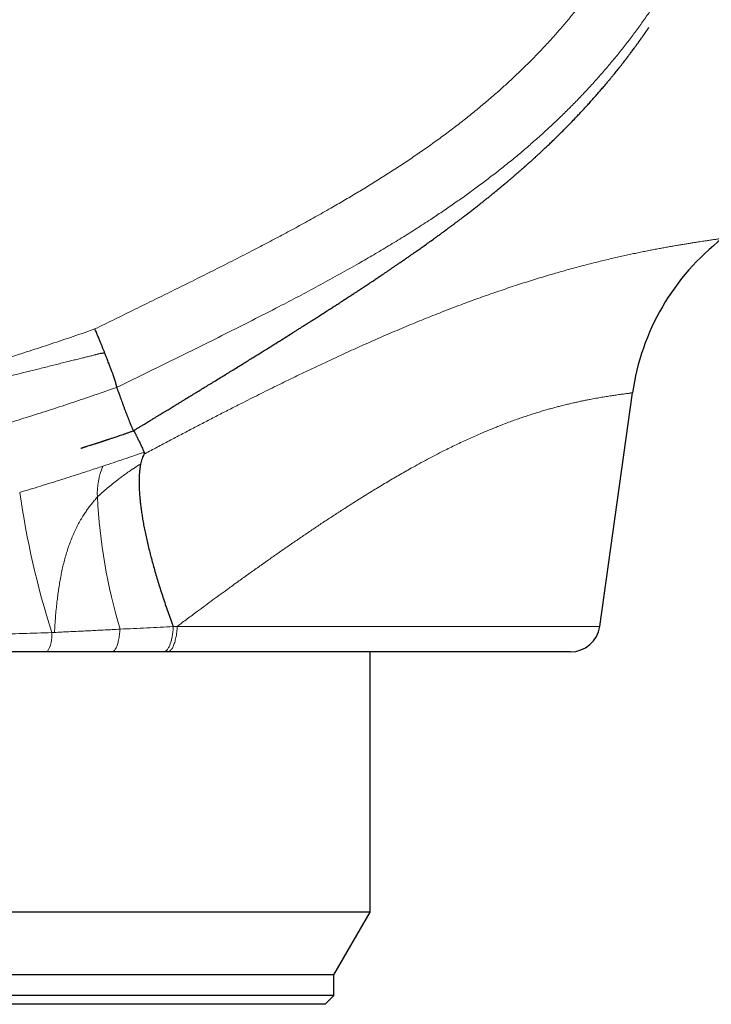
# Model space of a CAD drawing. Header units: millimetres. Extents: x 8 to 656, y 12 to 357.
# Tile 51 of 54: x 595 to 619, y 273 to 306. Entities that reach past the tile are written whole.
import ezdxf

# ---------------------------------------------------------------- set-up
doc = ezdxf.new("R2010")
doc.units = ezdxf.units.MM

msp = doc.modelspace()

# ---------------------------------------------------------------- linework, layer by layer
at = {"color": 7, "linetype": 'Continuous', "lineweight": 30}
for p, q in [((614.916, 285.785), (616.029, 293.688)), ((600.296, 284.927), (600.164, 284.927)), ((613.926, 284.924), (600.296, 284.927)), ((607.147, 276.117), (607.149, 284.926)), ((607.147, 276.117), (580.707, 276.122)), ((605.926, 274.004), (607.147, 276.117)), ((605.926, 274.004), (581.926, 274.009)), ((605.926, 273.304), (605.926, 274.004)), ((605.926, 273.304), (581.926, 273.309)), ((605.626, 273.004), (605.926, 273.304)), ((605.626, 273.004), (582.226, 273.009))]:
    msp.add_line(p, q, dxfattribs=at)
at = {"color": 252, "linetype": 'Continuous', "lineweight": 0}
msp.add_line((600.622, 285.788), (614.916, 285.785), dxfattribs=at)
at = {"color": 252, "linetype": 'Continuous', "lineweight": 0, "flags": 128}
for points in [[(600.622, 285.788), (600.619, 285.737), (600.615, 285.688), (600.611, 285.638), (600.606, 285.59), (600.6, 285.542), (600.593, 285.495), (600.585, 285.45), (600.577, 285.406), (600.568, 285.363), (600.558, 285.321), (600.547, 285.281), (600.536, 285.243), (600.524, 285.207), (600.512, 285.172), (600.499, 285.14), (600.485, 285.109), (600.471, 285.081), (600.457, 285.055), (600.442, 285.031), (600.427, 285.01), (600.411, 284.99), (600.395, 284.974), (600.379, 284.96), (600.363, 284.948), (600.346, 284.939), (600.329, 284.932), (600.313, 284.928), (600.296, 284.927)], [(598.687, 285.693), (598.683, 285.643), (598.679, 285.594), (598.674, 285.546), (598.668, 285.5), (598.661, 285.454), (598.654, 285.409), (598.646, 285.366), (598.638, 285.324), (598.629, 285.284), (598.619, 285.246), (598.609, 285.209), (598.598, 285.174), (598.587, 285.142), (598.576, 285.111), (598.563, 285.083), (598.551, 285.056), (598.538, 285.032), (598.525, 285.011), (598.512, 284.991), (598.498, 284.975), (598.484, 284.96), (598.47, 284.949), (598.456, 284.939), (598.441, 284.933), (598.427, 284.929), (598.412, 284.928)]]:
    msp.add_lwpolyline(points, dxfattribs=at)
at = {"color": 7, "linetype": 'Continuous', "lineweight": 30}
for centre, radius, start, end in [((623.95, 292.573), 8, 127.625, 171.9879), ((613.926, 285.924), 1, 269.9879, 351.9879)]:
    msp.add_arc(centre, radius, start, end, dxfattribs=at)
at = {"color": 252, "linetype": 'Continuous', "lineweight": 0}
for centre, radius, start, end in [((600.188, 290.3), 2.269, 156.498, 183.471), ((625.852, 294.807), 30.888, 188.358, 197.3843), ((616.748, 291.081), 18.848, 182.7915, 196.6112), ((595.42, 285.464), 0.961, 326.0831, 6.7662)]:
    msp.add_arc(centre, radius, start, end, dxfattribs=at)
for points, knots in [([(597.839, 295.847), (598.29, 296.068), (599.191, 296.511), (600.318, 297.064), (601.218, 297.51), (601.892, 297.846), (602.564, 298.186), (603.189, 298.507), (603.768, 298.809), (604.3, 299.091), (604.83, 299.378), (605.357, 299.67), (605.853, 299.951), (606.318, 300.221), (606.752, 300.478), (607.183, 300.741), (607.611, 301.008), (608.036, 301.281), (608.452, 301.556), (608.858, 301.834), (609.256, 302.114), (609.649, 302.4), (610.038, 302.692), (610.423, 302.992), (610.803, 303.299), (611.177, 303.612), (611.52, 303.912), (611.834, 304.195), (612.118, 304.462), (612.399, 304.733), (612.674, 305.009), (612.95, 305.294), (613.226, 305.59), (613.5, 305.897), (613.769, 306.209), (614.031, 306.526), (614.283, 306.842), (614.523, 307.157), (614.753, 307.47), (614.977, 307.788), (615.195, 308.109), (615.407, 308.436), (615.614, 308.767), (615.815, 309.103), (616.01, 309.443), (616.199, 309.786), (616.381, 310.133), (616.557, 310.481), (616.726, 310.833), (616.89, 311.187), (617.048, 311.544), (617.204, 311.913), (617.358, 312.295), (617.51, 312.69), (617.656, 313.086), (617.796, 313.485), (617.932, 313.889), (618.063, 314.298), (618.19, 314.711), (618.312, 315.126), (618.436, 315.57), (618.563, 316.044), (618.69, 316.546), (618.811, 317.051), (618.926, 317.557), (619.043, 318.107), (619.162, 318.702), (619.281, 319.342), (619.39, 319.983), (619.494, 320.64), (619.59, 321.312), (619.678, 321.999), (619.757, 322.687), (619.826, 323.376), (619.883, 324.041), (619.929, 324.681), (619.966, 325.297), (619.995, 325.913), (620.015, 326.529), (620.027, 327.146), (620.029, 327.74), (620.023, 328.31), (620.009, 328.857), (619.987, 329.404), (619.957, 329.95), (619.919, 330.466), (619.876, 330.95), (619.829, 331.404), (619.776, 331.857), (619.715, 332.31), (619.647, 332.761), (619.572, 333.211), (619.49, 333.66), (619.4, 334.107), (619.304, 334.553), (619.2, 334.998), (619.089, 335.441), (618.968, 335.893), (618.836, 336.356), (618.694, 336.828), (618.544, 337.298), (618.386, 337.765), (618.223, 338.23), (618.053, 338.691), (617.878, 339.149), (617.698, 339.603), (617.513, 340.055), (617.323, 340.505), (617.193, 340.804), (617.128, 340.953)], [0, 0, 0, 0, 0.027077, 0.054153, 0.067692, 0.081231, 0.09477, 0.108309, 0.119142, 0.129976, 0.14081, 0.151643, 0.162476, 0.171552, 0.180628, 0.189705, 0.198782, 0.207858, 0.216933, 0.225675, 0.234419, 0.243163, 0.251905, 0.260686, 0.269468, 0.27825, 0.287031, 0.294043, 0.301056, 0.30807, 0.315083, 0.322094, 0.329496, 0.3369, 0.344304, 0.351707, 0.359109, 0.366092, 0.373076, 0.380062, 0.387046, 0.394029, 0.401073, 0.408119, 0.415166, 0.422212, 0.429256, 0.436268, 0.443282, 0.450296, 0.457309, 0.464321, 0.471921, 0.479521, 0.487122, 0.494722, 0.502322, 0.510096, 0.51787, 0.525645, 0.533419, 0.542741, 0.552063, 0.561387, 0.57071, 0.580032, 0.591727, 0.603423, 0.615119, 0.626814, 0.639257, 0.651701, 0.664146, 0.676591, 0.689034, 0.700114, 0.711196, 0.722279, 0.733361, 0.744443, 0.755522, 0.765351, 0.775182, 0.785013, 0.794843, 0.804671, 0.812865, 0.821061, 0.829257, 0.837453, 0.845648, 0.853842, 0.862036, 0.870233, 0.878431, 0.886629, 0.894826, 0.90302, 0.911872, 0.920726, 0.929581, 0.938436, 0.947291, 0.956143, 0.964914, 0.973685, 0.982457, 0.991229, 1, 1, 1, 1]), ([(618.391, 309.657), (618.335, 309.541), (618.216, 309.297), (618.026, 308.929), (617.825, 308.553), (617.616, 308.179), (617.399, 307.809), (617.175, 307.442), (616.945, 307.078), (616.707, 306.72), (616.461, 306.364), (616.207, 306.01), (615.945, 305.659), (615.676, 305.314), (615.4, 304.973), (615.117, 304.637), (614.827, 304.306), (614.529, 303.979), (614.226, 303.657), (613.917, 303.341), (613.595, 303.024), (613.26, 302.706), (612.912, 302.388), (612.559, 302.076), (612.2, 301.77), (611.836, 301.47), (611.469, 301.178), (611.099, 300.893), (610.726, 300.615), (610.35, 300.342), (609.97, 300.074), (609.586, 299.811), (609.166, 299.53), (608.708, 299.234), (608.212, 298.923), (607.712, 298.619), (607.209, 298.321), (606.655, 298.001), (606.05, 297.661), (605.394, 297.301), (604.734, 296.949), (603.989, 296.56), (603.16, 296.136), (602.246, 295.676), (601.329, 295.221), (600.411, 294.769), (599.491, 294.319), (598.878, 294.019), (598.572, 293.869)], [0, 0, 0, 0, 0.014984, 0.031461, 0.047937, 0.064408, 0.081016, 0.097628, 0.114241, 0.130853, 0.14746, 0.164372, 0.181288, 0.198206, 0.215122, 0.232034, 0.249099, 0.266168, 0.283239, 0.300309, 0.317374, 0.335574, 0.35378, 0.371988, 0.390197, 0.408404, 0.426605, 0.444563, 0.462524, 0.480487, 0.49845, 0.516413, 0.534372, 0.556968, 0.579567, 0.602167, 0.624767, 0.647365, 0.676253, 0.705143, 0.734034, 0.762924, 0.802435, 0.841947, 0.88146, 0.920974, 0.960487, 1, 1, 1, 1]), ([(602.788, 293.327), (602.788, 293.327), (602.888, 293.377), (603.088, 293.478), (603.386, 293.627), (603.683, 293.775), (604.012, 293.937), (604.373, 294.114), (604.765, 294.303), (605.154, 294.49), (605.541, 294.673), (605.925, 294.852), (606.275, 295.013), (606.592, 295.157), (606.876, 295.285), (607.159, 295.411), (607.45, 295.539), (607.75, 295.669), (608.058, 295.8), (608.365, 295.929), (608.669, 296.055), (608.97, 296.178), (609.27, 296.298), (609.566, 296.415), (609.86, 296.529), (610.152, 296.64), (610.44, 296.748), (610.727, 296.853), (611.012, 296.955), (611.295, 297.054), (611.577, 297.151), (611.856, 297.245), (612.131, 297.336), (612.403, 297.423), (612.675, 297.509), (612.946, 297.592), (613.216, 297.672), (613.482, 297.75), (613.744, 297.824), (614.002, 297.895), (614.248, 297.961), (614.484, 298.023), (614.71, 298.08), (614.931, 298.135), (615.148, 298.188), (615.361, 298.238), (615.568, 298.285), (615.771, 298.331), (615.968, 298.374), (616.161, 298.414), (616.348, 298.453), (616.53, 298.489), (616.708, 298.524), (616.881, 298.557), (617.049, 298.588), (617.212, 298.618), (617.368, 298.646), (617.518, 298.672), (617.664, 298.696), (617.805, 298.72), (617.941, 298.742), (618.069, 298.762), (618.19, 298.781), (618.304, 298.798), (618.403, 298.813), (618.488, 298.826), (618.562, 298.837), (618.63, 298.847), (618.701, 298.857), (618.773, 298.868), (618.841, 298.877), (618.901, 298.886), (618.952, 298.893), (618.994, 298.899), (619.023, 298.903), (619.044, 298.906), (619.057, 298.908), (619.065, 298.909), (619.067, 298.909), (619.067, 298.909), (619.067, 298.909)], [0, 0, 0, 0, 0.000002, 0.011591, 0.02318, 0.034774, 0.046368, 0.061905, 0.077443, 0.092979, 0.108555, 0.124132, 0.139708, 0.151452, 0.163195, 0.174946, 0.186697, 0.19978, 0.212864, 0.225947, 0.239052, 0.252158, 0.265263, 0.278357, 0.291451, 0.304545, 0.317661, 0.330778, 0.343894, 0.357226, 0.370558, 0.38389, 0.397246, 0.410603, 0.42396, 0.437785, 0.451612, 0.465437, 0.479292, 0.493148, 0.507004, 0.519843, 0.532683, 0.545523, 0.558388, 0.571254, 0.58412, 0.596972, 0.609824, 0.622676, 0.635556, 0.648438, 0.661318, 0.674471, 0.687624, 0.700777, 0.713963, 0.727149, 0.740335, 0.754115, 0.767896, 0.781676, 0.795496, 0.809318, 0.823138, 0.834074, 0.845009, 0.855954, 0.866899, 0.88161, 0.896323, 0.911034, 0.925797, 0.940561, 0.955324, 0.966488, 0.977651, 0.988825, 0.999998, 1, 1, 1, 1]), ([(561.366, 289.986), (561.74, 289.991), (562.488, 290.002), (563.609, 290.029), (564.73, 290.063), (565.851, 290.106), (566.971, 290.158), (568.091, 290.218), (569.21, 290.288), (570.254, 290.361), (571.223, 290.437), (572.117, 290.512), (573.011, 290.594), (573.904, 290.682), (574.799, 290.777), (575.697, 290.879), (576.597, 290.987), (577.496, 291.102), (578.394, 291.224), (579.301, 291.355), (580.217, 291.493), (581.141, 291.641), (582.063, 291.797), (582.985, 291.96), (583.905, 292.132), (584.825, 292.311), (585.742, 292.499), (586.667, 292.696), (587.599, 292.904), (588.538, 293.123), (589.474, 293.351), (590.346, 293.572), (591.154, 293.785), (591.898, 293.987), (592.641, 294.195), (593.381, 294.41), (594.124, 294.631), (594.868, 294.86), (595.614, 295.097), (596.358, 295.34), (597.1, 295.589), (597.593, 295.761), (597.839, 295.847)], [0, 0, 0, 0, 0.0302164, 0.0604337, 0.0906509, 0.1208672, 0.1510842, 0.1813022, 0.2115202, 0.2417371, 0.2659112, 0.2900862, 0.3142614, 0.3384363, 0.3626103, 0.3870417, 0.411474, 0.4359067, 0.460339, 0.4847702, 0.5099852, 0.535201, 0.5604168, 0.5856317, 0.610876, 0.6361213, 0.6613665, 0.6866108, 0.7125945, 0.7385793, 0.7645642, 0.7905478, 0.8113352, 0.8321236, 0.8529124, 0.8737007, 0.8944881, 0.9155897, 0.9366925, 0.9577957, 0.9788985, 1, 1, 1, 1]), ([(598.167, 295.045), (598.158, 295.042), (598.142, 295.037), (598.118, 295.03), (598.097, 295.024), (598.081, 295.02), (598.069, 295.018), (598.062, 295.017), (598.059, 295.017), (598.058, 295.017), (598.057, 295.018), (598.057, 295.018), (598.057, 295.018), (598.057, 295.019), (598.057, 295.02), (598.058, 295.022), (598.058, 295.023), (598.058, 295.024), (598.058, 295.024), (598.057, 295.024), (598.057, 295.025), (598.055, 295.025), (598.05, 295.025), (598.04, 295.024), (598.023, 295.02), (597.997, 295.014), (597.966, 295.006), (597.931, 294.997), (597.893, 294.986), (597.845, 294.973), (597.791, 294.958), (597.733, 294.943), (597.676, 294.928), (597.618, 294.914), (597.555, 294.899), (597.491, 294.883), (597.394, 294.859), (597.263, 294.827), (597.098, 294.786), (596.922, 294.742), (596.736, 294.696), (596.54, 294.647), (596.337, 294.596), (596.126, 294.544), (595.92, 294.492), (595.72, 294.442), (595.525, 294.394), (595.325, 294.344), (595.117, 294.292), (594.904, 294.239), (594.684, 294.185), (594.458, 294.129), (594.223, 294.071), (593.997, 294.016), (593.779, 293.963), (593.572, 293.912), (593.358, 293.86), (593.138, 293.807), (592.927, 293.756), (592.727, 293.709), (592.538, 293.664), (592.345, 293.618), (592.146, 293.571), (591.94, 293.522), (591.727, 293.473), (591.508, 293.422), (591.283, 293.37), (591.052, 293.317), (590.813, 293.263), (590.568, 293.207), (590.314, 293.15), (590.063, 293.094), (589.813, 293.039), (589.565, 292.985), (589.309, 292.93), (589.046, 292.873), (588.775, 292.816), (588.496, 292.757), (588.23, 292.701), (587.979, 292.649), (587.742, 292.601), (587.499, 292.552), (587.25, 292.502), (586.997, 292.451), (586.738, 292.4), (586.475, 292.349), (586.205, 292.297), (585.928, 292.245), (585.644, 292.191), (585.352, 292.137), (585.053, 292.082), (584.769, 292.031), (584.499, 291.983), (584.246, 291.938), (583.987, 291.893), (583.707, 291.845), (583.405, 291.793), (583.079, 291.739), (582.744, 291.684), (582.401, 291.628), (582.048, 291.572), (581.686, 291.516), (581.342, 291.463), (581.017, 291.415), (580.711, 291.369), (580.399, 291.324), (580.081, 291.279), (579.755, 291.233), (579.422, 291.187), (579.108, 291.145), (578.812, 291.106), (578.536, 291.07), (578.255, 291.034), (577.968, 290.998), (577.72, 290.967), (577.513, 290.942), (577.349, 290.923), (577.183, 290.903), (577.012, 290.883), (576.835, 290.862), (576.657, 290.842), (576.435, 290.816), (576.165, 290.786), (575.844, 290.751), (575.515, 290.716), (575.181, 290.681), (574.842, 290.647), (574.496, 290.613), (574.131, 290.578), (573.745, 290.542), (573.339, 290.505), (572.925, 290.469), (572.504, 290.433), (572.074, 290.398), (571.636, 290.364), (571.19, 290.331), (570.728, 290.298), (570.251, 290.265), (569.756, 290.233), (569.253, 290.202), (568.74, 290.173), (568.217, 290.144), (567.711, 290.119), (567.222, 290.096), (566.75, 290.075), (566.272, 290.056), (565.786, 290.038), (565.294, 290.021), (564.793, 290.006), (564.301, 289.992), (563.815, 289.981), (563.338, 289.97), (562.854, 289.962), (562.364, 289.954), (561.868, 289.949), (561.534, 289.946), (561.367, 289.945)], [0, 0, 0, 0, 0.000749, 0.001366, 0.00201, 0.002469, 0.002775, 0.002957, 0.003012, 0.00305, 0.003064, 0.003077, 0.003088, 0.0031, 0.003125, 0.003209, 0.003234, 0.003246, 0.003258, 0.00327, 0.003283, 0.003318, 0.00344, 0.003636, 0.004161, 0.004879, 0.005753, 0.006747, 0.007823, 0.008945, 0.010711, 0.012353, 0.013784, 0.015492, 0.01717, 0.018975, 0.020811, 0.025244, 0.029834, 0.034592, 0.039838, 0.045263, 0.050892, 0.056728, 0.062787, 0.067998, 0.073377, 0.078933, 0.084675, 0.090616, 0.096656, 0.102906, 0.109385, 0.116123, 0.121683, 0.127406, 0.133308, 0.139396, 0.145678, 0.150759, 0.155971, 0.161309, 0.16679, 0.172445, 0.178343, 0.184367, 0.19055, 0.196924, 0.203488, 0.210244, 0.217202, 0.224374, 0.231003, 0.237814, 0.244813, 0.252028, 0.259478, 0.267126, 0.274995, 0.281332, 0.28782, 0.294465, 0.301273, 0.308249, 0.31527, 0.322464, 0.32984, 0.337399, 0.345154, 0.353116, 0.361279, 0.369626, 0.376365, 0.383308, 0.390346, 0.397509, 0.406158, 0.415029, 0.424123, 0.433453, 0.443026, 0.452849, 0.462932, 0.471042, 0.479322, 0.487776, 0.496408, 0.505224, 0.514227, 0.523426, 0.530777, 0.538242, 0.545827, 0.553578, 0.561483, 0.565929, 0.570348, 0.57479, 0.579377, 0.584234, 0.589105, 0.593809, 0.602213, 0.610928, 0.619816, 0.628811, 0.637963, 0.647278, 0.656749, 0.667483, 0.67842, 0.689563, 0.700913, 0.712475, 0.724251, 0.736245, 0.748458, 0.761492, 0.774772, 0.788302, 0.802085, 0.816121, 0.830415, 0.842871, 0.855518, 0.868357, 0.881388, 0.894612, 0.908028, 0.921638, 0.934283, 0.947092, 0.960062, 0.97319, 0.986516, 1, 1, 1, 1]), ([(598.571, 293.869), (598.571, 293.869), (598.326, 293.783), (597.835, 293.612), (597.096, 293.362), (596.355, 293.118), (595.612, 292.881), (594.867, 292.65), (594.119, 292.425), (593.369, 292.206), (592.617, 291.994), (591.863, 291.787), (591.043, 291.569), (590.157, 291.342), (589.203, 291.108), (588.248, 290.883), (587.289, 290.667), (586.329, 290.46), (585.366, 290.262), (584.401, 290.073), (583.455, 289.896), (582.529, 289.731), (581.622, 289.577), (580.715, 289.431), (579.806, 289.291), (578.896, 289.159), (577.984, 289.034), (577.071, 288.915), (576.156, 288.804), (575.241, 288.699), (574.325, 288.601), (573.408, 288.509), (572.427, 288.418), (571.382, 288.329), (570.273, 288.244), (569.163, 288.169), (568.053, 288.102), (566.942, 288.043), (565.829, 287.994), (564.716, 287.952), (563.603, 287.919), (562.489, 287.894), (561.746, 287.884), (561.375, 287.879)], [0, 0, 0, 0, 0.000002, 0.02062, 0.041239, 0.061859, 0.082478, 0.103096, 0.123751, 0.144408, 0.165064, 0.18572, 0.206376, 0.232322, 0.25827, 0.284218, 0.310165, 0.336149, 0.362135, 0.38812, 0.414105, 0.438398, 0.462692, 0.486987, 0.511282, 0.535577, 0.55987, 0.584215, 0.608562, 0.63291, 0.657257, 0.681604, 0.70595, 0.735331, 0.764714, 0.794097, 0.823479, 0.852861, 0.882288, 0.911716, 0.941145, 0.970573, 1, 1, 1, 1]), ([(616.029, 293.688), (616.028, 293.688), (616.027, 293.688), (616.02, 293.687), (616.009, 293.686), (615.993, 293.683), (615.973, 293.681), (615.945, 293.677), (615.91, 293.672), (615.864, 293.666), (615.811, 293.659), (615.75, 293.651), (615.682, 293.641), (615.605, 293.631), (615.522, 293.619), (615.436, 293.606), (615.351, 293.594), (615.268, 293.581), (615.18, 293.567), (615.087, 293.552), (614.99, 293.536), (614.89, 293.519), (614.79, 293.501), (614.688, 293.482), (614.583, 293.462), (614.467, 293.44), (614.339, 293.414), (614.199, 293.384), (614.053, 293.352), (613.901, 293.317), (613.745, 293.279), (613.59, 293.24), (613.438, 293.201), (613.29, 293.161), (613.138, 293.118), (612.983, 293.073), (612.823, 293.025), (612.657, 292.973), (612.484, 292.917), (612.303, 292.857), (612.119, 292.793), (611.931, 292.725), (611.739, 292.653), (611.555, 292.582), (611.379, 292.513), (611.211, 292.444), (611.041, 292.374), (610.861, 292.296), (610.67, 292.213), (610.468, 292.121), (610.263, 292.027), (610.056, 291.928), (609.846, 291.826), (609.615, 291.711), (609.363, 291.582), (609.089, 291.438), (608.811, 291.288), (608.555, 291.147), (608.322, 291.016), (608.112, 290.896), (607.901, 290.773), (607.689, 290.648), (607.475, 290.52), (607.252, 290.385), (607.02, 290.242), (606.777, 290.09), (606.533, 289.936), (606.265, 289.765), (605.973, 289.576), (605.656, 289.367), (605.337, 289.155), (605.017, 288.939), (604.695, 288.72), (604.37, 288.496), (604.042, 288.268), (603.711, 288.036), (603.378, 287.801), (603.045, 287.563), (602.71, 287.323), (602.398, 287.097), (602.108, 286.886), (601.841, 286.691), (601.573, 286.494), (601.281, 286.278), (600.964, 286.043), (600.736, 285.873), (600.622, 285.788)], [0, 0, 0, 0, 0.010812, 0.021625, 0.032437, 0.043269, 0.054102, 0.064934, 0.078737, 0.092539, 0.106361, 0.120182, 0.134198, 0.148214, 0.162249, 0.176285, 0.187505, 0.198726, 0.209946, 0.22119, 0.232435, 0.24368, 0.253936, 0.264192, 0.274457, 0.284722, 0.296925, 0.309128, 0.321331, 0.33357, 0.345811, 0.35805, 0.368614, 0.379179, 0.389743, 0.400335, 0.410928, 0.42152, 0.432696, 0.443874, 0.45505, 0.466264, 0.477479, 0.488693, 0.498015, 0.507338, 0.516671, 0.526004, 0.536678, 0.547352, 0.558026, 0.568734, 0.579443, 0.590151, 0.603672, 0.617194, 0.630744, 0.644294, 0.654273, 0.664254, 0.674234, 0.684236, 0.694238, 0.704241, 0.715422, 0.726603, 0.737795, 0.748988, 0.763348, 0.777708, 0.792068, 0.806473, 0.820878, 0.835283, 0.849955, 0.864629, 0.879301, 0.89401, 0.90872, 0.923429, 0.935123, 0.946816, 0.958517, 0.970217, 0.985107, 1, 1, 1, 1]), ([(599.528, 291.626), (599.529, 291.626), (599.666, 291.7), (599.942, 291.847), (600.353, 292.065), (600.762, 292.281), (601.171, 292.495), (601.578, 292.707), (601.983, 292.916), (602.387, 293.123), (602.655, 293.259), (602.788, 293.327), (602.788, 293.327)], [0, 0, 0, 0, 0.000015, 0.124757, 0.249513, 0.374267, 0.499004, 0.624239, 0.749489, 0.874744, 0.999985, 1, 1, 1, 1]), ([(598.107, 291.205), (598.225, 291.244), (598.46, 291.322), (598.81, 291.44), (599.159, 291.559), (599.389, 291.639), (599.504, 291.679), (599.504, 291.679)], [0, 0, 0, 0, 0.249741, 0.499581, 0.749721, 0.999961, 1, 1, 1, 1]), ([(599.494, 291.608), (599.5, 291.611), (599.508, 291.615), (599.52, 291.622), (599.526, 291.625), (599.528, 291.626), (599.528, 291.626)], [0, 0, 0, 0, 0.499268, 0.748901, 0.998535, 1, 1, 1, 1]), ([(595.292, 290.317), (595.41, 290.352), (595.647, 290.424), (596.001, 290.533), (596.354, 290.642), (596.707, 290.753), (597.059, 290.865), (597.371, 290.965), (597.643, 291.053), (597.876, 291.129), (598.03, 291.18), (598.107, 291.205)], [0, 0, 0, 0, 0.124219, 0.248437, 0.37295, 0.497462, 0.622924, 0.748385, 0.832255, 0.916131, 1, 1, 1, 1]), ([(599.383, 291.268), (599.37, 291.262), (599.351, 291.254), (599.326, 291.243), (599.311, 291.237), (599.298, 291.231), (599.285, 291.225), (599.275, 291.219), (599.267, 291.214), (599.262, 291.21), (599.26, 291.207), (599.259, 291.205), (599.259, 291.203), (599.26, 291.201), (599.259, 291.2), (599.257, 291.198), (599.252, 291.193), (599.241, 291.186), (599.226, 291.177), (599.209, 291.168), (599.192, 291.158), (599.174, 291.146), (599.152, 291.131), (599.104, 291.1), (599.012, 291.037), (598.884, 290.948), (598.742, 290.846), (598.591, 290.733), (598.427, 290.604), (598.251, 290.459), (598.083, 290.312), (597.976, 290.213), (597.923, 290.163)], [0, 0, 0, 0, 0.021199, 0.031148, 0.03886, 0.045253, 0.052984, 0.058828, 0.063204, 0.066588, 0.069474, 0.072239, 0.075043, 0.07786, 0.079246, 0.080698, 0.083979, 0.091565, 0.100676, 0.110247, 0.120576, 0.129573, 0.145697, 0.162108, 0.219823, 0.321769, 0.411607, 0.500409, 0.627875, 0.753511, 0.877498, 1, 1, 1, 1]), ([(597.923, 290.163), (597.887, 290.122), (597.816, 290.042), (597.716, 289.92), (597.623, 289.797), (597.536, 289.674), (597.445, 289.538), (597.354, 289.387), (597.263, 289.222), (597.175, 289.048), (597.092, 288.864), (597.013, 288.67), (596.942, 288.474), (596.878, 288.276), (596.82, 288.075), (596.768, 287.872), (596.721, 287.667), (596.68, 287.46), (596.642, 287.251), (596.609, 287.04), (596.579, 286.827), (596.552, 286.6), (596.526, 286.358), (596.503, 286.101), (596.484, 285.843), (596.473, 285.669), (596.467, 285.582)], [0, 0, 0, 0, 0.03404, 0.067526, 0.100515, 0.133056, 0.165192, 0.206721, 0.247687, 0.288151, 0.333586, 0.378497, 0.422936, 0.466946, 0.510565, 0.553822, 0.59678, 0.639424, 0.681775, 0.723848, 0.765656, 0.807213, 0.855881, 0.904227, 0.952264, 1, 1, 1, 1]), ([(598.687, 285.693), (598.838, 285.7), (599.14, 285.714), (599.592, 285.735), (600.041, 285.757), (600.34, 285.772), (600.489, 285.779)], [0, 0, 0, 0, 0.2498958, 0.4998353, 0.7498985, 1, 1, 1, 1]), ([(600.489, 285.779), (600.487, 285.751), (600.484, 285.696), (600.476, 285.615), (600.467, 285.535), (600.455, 285.459), (600.441, 285.386), (600.425, 285.317), (600.407, 285.253), (600.388, 285.193), (600.367, 285.138), (600.344, 285.089), (600.32, 285.046), (600.295, 285.008), (600.268, 284.977), (600.24, 284.953), (600.213, 284.937), (600.188, 284.929), (600.172, 284.928), (600.164, 284.927)], [0, 0, 0, 0, 0.05921, 0.118632, 0.178053, 0.237263, 0.296473, 0.355895, 0.415316, 0.474526, 0.533736, 0.593158, 0.65258, 0.71179, 0.774091, 0.836515, 0.898816, 0.949408, 1, 1, 1, 1]), ([(600.489, 285.779), (600.5, 285.78), (600.522, 285.782), (600.555, 285.784), (600.589, 285.786), (600.611, 285.787), (600.622, 285.788)], [0, 0, 0, 0, 0.25, 0.5, 0.75, 1, 1, 1, 1]), ([(600.489, 285.779), (600.489, 285.779), (600.489, 285.779), (600.489, 285.779), (600.489, 285.779), (600.489, 285.779), (600.489, 285.779), (600.489, 285.779)], [0, 0, 0, 0, 0.198621, 0.398801, 0.6037, 0.81011, 1, 1, 1, 1]), ([(587.236, 285.338), (587.673, 285.346), (588.763, 285.368), (590.506, 285.407), (592.137, 285.449), (593.442, 285.485), (594.42, 285.514), (595.398, 285.545), (596.049, 285.567), (596.375, 285.578)], [0, 0, 0, 0, 0.143418, 0.357554, 0.571693, 0.678768, 0.785843, 0.892922, 1, 1, 1, 1]), ([(596.375, 285.578), (596.383, 285.578), (596.398, 285.579), (596.421, 285.58), (596.444, 285.581), (596.46, 285.582), (596.467, 285.582)], [0, 0, 0, 0, 0.249999, 0.499999, 0.749999, 1, 1, 1, 1]), ([(596.467, 285.582), (596.55, 285.586), (596.714, 285.594), (596.96, 285.605), (597.206, 285.617), (597.451, 285.629), (597.695, 285.641), (597.939, 285.654), (598.182, 285.666), (598.432, 285.679), (598.6, 285.688), (598.687, 285.693)], [0, 0, 0, 0, 0.109871, 0.219742, 0.329686, 0.439629, 0.549794, 0.659959, 0.770199, 0.880439, 1, 1, 1, 1])]:
    msp.add_open_spline(points, degree=3, knots=knots, dxfattribs=at)
at = {"color": 7, "linetype": 'Continuous', "lineweight": 30}
for points, knots in [([(599.139, 292.402), (599.146, 292.406), (599.186, 292.43), (599.255, 292.473), (599.346, 292.528), (599.43, 292.579), (599.508, 292.627), (599.582, 292.672), (599.663, 292.721), (599.748, 292.773), (599.839, 292.828), (599.923, 292.879), (600.002, 292.927), (600.076, 292.973), (600.153, 293.019), (600.231, 293.067), (600.31, 293.115), (600.384, 293.161), (600.454, 293.203), (600.518, 293.242), (600.582, 293.281), (600.643, 293.318), (600.702, 293.354), (600.754, 293.386), (600.801, 293.414), (600.841, 293.439), (600.875, 293.46), (600.903, 293.477), (600.925, 293.49), (600.941, 293.5), (600.951, 293.506), (600.959, 293.511), (600.966, 293.515), (600.976, 293.521), (600.989, 293.529), (601.008, 293.541), (601.031, 293.555), (601.058, 293.572), (601.09, 293.591), (601.127, 293.613), (601.168, 293.639), (601.213, 293.666), (601.297, 293.717), (601.419, 293.792), (601.581, 293.891), (601.747, 293.993), (601.916, 294.096), (602.086, 294.2), (602.253, 294.303), (602.421, 294.406), (602.588, 294.51), (602.755, 294.612), (602.915, 294.711), (603.071, 294.808), (603.265, 294.928), (603.495, 295.071), (603.759, 295.235), (604.018, 295.397), (604.271, 295.555), (604.468, 295.679), (604.613, 295.77), (604.707, 295.829), (604.797, 295.886), (604.861, 295.927), (604.9, 295.952), (604.916, 295.961), (604.929, 295.97), (604.939, 295.976), (604.946, 295.981), (604.955, 295.986), (604.967, 295.994), (604.986, 296.006), (605.012, 296.022), (605.043, 296.042), (605.08, 296.065), (605.122, 296.092), (605.17, 296.123), (605.223, 296.157), (605.281, 296.193), (605.34, 296.231), (605.433, 296.29), (605.558, 296.371), (605.706, 296.465), (605.841, 296.552), (605.966, 296.632), (606.06, 296.693), (606.125, 296.735), (606.162, 296.759), (606.196, 296.781), (606.226, 296.8), (606.251, 296.817), (606.273, 296.831), (606.29, 296.842), (606.301, 296.85), (606.309, 296.855), (606.316, 296.859), (606.322, 296.863), (606.33, 296.868), (606.344, 296.878), (606.365, 296.891), (606.391, 296.908), (606.427, 296.931), (606.473, 296.961), (606.531, 297), (606.599, 297.044), (606.673, 297.092), (606.751, 297.143), (606.825, 297.192), (606.895, 297.239), (606.961, 297.282), (607.024, 297.324), (607.083, 297.363), (607.141, 297.402), (607.204, 297.443), (607.272, 297.489), (607.327, 297.525), (607.365, 297.551), (607.385, 297.565), (607.406, 297.578), (607.425, 297.592), (607.443, 297.603), (607.457, 297.613), (607.466, 297.619), (607.472, 297.623), (607.477, 297.626), (607.481, 297.629), (607.486, 297.632), (607.492, 297.636), (607.502, 297.643), (607.517, 297.653), (607.537, 297.667), (607.562, 297.684), (607.592, 297.704), (607.627, 297.727), (607.667, 297.754), (607.711, 297.784), (607.757, 297.815), (607.804, 297.847), (607.85, 297.879), (607.912, 297.921), (607.988, 297.973), (608.078, 298.034), (608.174, 298.1), (608.275, 298.169), (608.379, 298.242), (608.478, 298.311), (608.567, 298.373), (608.647, 298.428), (608.717, 298.478), (608.784, 298.525), (608.848, 298.571), (608.913, 298.616), (609.007, 298.683), (609.134, 298.773), (609.255, 298.86), (609.339, 298.921), (609.385, 298.955), (609.432, 298.989), (609.479, 299.023), (609.527, 299.058), (609.573, 299.092), (609.614, 299.121), (609.646, 299.145), (609.671, 299.163), (609.694, 299.18), (609.713, 299.194), (609.73, 299.207), (609.746, 299.219), (609.763, 299.231), (609.783, 299.246), (609.809, 299.265), (609.839, 299.288), (609.874, 299.313), (609.913, 299.342), (609.969, 299.384), (610.04, 299.437), (610.129, 299.504), (610.222, 299.574), (610.317, 299.647), (610.419, 299.725), (610.527, 299.808), (610.641, 299.896), (610.75, 299.981), (610.848, 300.058), (610.938, 300.129), (611.023, 300.197), (611.113, 300.269), (611.208, 300.345), (611.306, 300.425), (611.407, 300.508), (611.512, 300.594), (611.622, 300.685), (611.721, 300.768), (611.81, 300.842), (611.887, 300.907), (611.964, 300.974), (612.041, 301.039), (612.118, 301.106), (612.194, 301.172), (612.253, 301.223), (612.294, 301.259), (612.316, 301.278), (612.338, 301.298), (612.359, 301.316), (612.378, 301.333), (612.392, 301.345), (612.402, 301.355), (612.41, 301.361), (612.416, 301.367), (612.423, 301.372), (612.431, 301.38), (612.443, 301.391), (612.462, 301.407), (612.487, 301.43), (612.517, 301.457), (612.554, 301.49), (612.595, 301.527), (612.641, 301.568), (612.689, 301.611), (612.749, 301.666), (612.823, 301.734), (612.911, 301.816), (613.004, 301.902), (613.101, 301.993), (613.202, 302.089), (613.308, 302.191), (613.419, 302.298), (613.538, 302.415), (613.667, 302.544), (613.806, 302.683), (613.95, 302.831), (614.079, 302.965), (614.193, 303.085), (614.291, 303.189), (614.39, 303.296), (614.49, 303.405), (614.597, 303.523), (614.708, 303.647), (614.821, 303.776), (614.927, 303.898), (615.027, 304.013), (615.119, 304.122), (615.204, 304.223), (615.282, 304.318), (615.354, 304.406), (615.419, 304.485), (615.476, 304.556), (615.526, 304.618), (615.572, 304.675), (615.612, 304.727), (615.648, 304.772), (615.678, 304.811), (615.704, 304.844), (615.722, 304.867), (615.733, 304.881), (615.739, 304.889), (615.745, 304.896), (615.75, 304.903), (615.756, 304.911), (615.762, 304.919), (615.773, 304.933), (615.788, 304.952), (615.805, 304.975), (615.822, 304.998), (615.839, 305.02), (615.856, 305.041), (615.871, 305.062), (615.895, 305.093), (615.925, 305.133), (615.963, 305.183), (616, 305.233), (616.04, 305.286), (616.076, 305.336), (616.11, 305.381), (616.141, 305.424), (616.172, 305.465), (616.2, 305.505), (616.221, 305.533), (616.234, 305.551), (616.241, 305.561), (616.247, 305.57), (616.254, 305.579), (616.261, 305.589), (616.267, 305.598), (616.275, 305.609), (616.284, 305.621), (616.293, 305.634), (616.303, 305.648), (616.317, 305.667), (616.334, 305.691), (616.354, 305.719), (616.372, 305.745), (616.389, 305.769), (616.404, 305.79), (616.417, 305.809), (616.429, 305.826), (616.44, 305.841), (616.449, 305.855), (616.458, 305.866), (616.464, 305.875), (616.469, 305.882), (616.473, 305.888), (616.477, 305.894), (616.481, 305.9), (616.485, 305.906), (616.49, 305.912), (616.497, 305.923), (616.507, 305.937), (616.517, 305.952), (616.527, 305.965), (616.535, 305.977), (616.542, 305.987), (616.548, 305.996), (616.554, 306.004), (616.559, 306.011), (616.563, 306.017), (616.567, 306.023), (616.57, 306.028), (616.573, 306.032), (616.575, 306.035), (616.577, 306.038), (616.578, 306.04), (616.58, 306.041), (616.58, 306.042), (616.581, 306.042), (616.581, 306.043), (616.581, 306.043), (616.581, 306.043), (616.581, 306.043)], [0, 0, 0, 0, 0.000717, 0.004468, 0.007788, 0.010916, 0.013869, 0.016663, 0.019314, 0.02302, 0.026475, 0.029713, 0.032762, 0.035648, 0.038389, 0.041688, 0.044784, 0.047685, 0.0504, 0.052934, 0.055293, 0.057848, 0.060156, 0.062217, 0.064033, 0.065632, 0.066985, 0.068095, 0.068969, 0.06961, 0.069951, 0.070187, 0.070485, 0.070869, 0.071337, 0.072147, 0.073123, 0.074265, 0.075585, 0.077104, 0.078833, 0.08075, 0.082717, 0.089085, 0.095665, 0.102396, 0.109235, 0.116127, 0.122928, 0.129602, 0.136777, 0.143751, 0.150524, 0.157179, 0.163783, 0.175458, 0.186963, 0.198291, 0.209557, 0.220774, 0.225152, 0.229517, 0.233773, 0.23778, 0.238541, 0.239293, 0.239967, 0.240432, 0.240685, 0.241039, 0.241589, 0.2425, 0.243691, 0.245161, 0.246861, 0.248826, 0.251056, 0.253551, 0.256294, 0.25909, 0.261881, 0.269537, 0.277163, 0.283613, 0.290045, 0.296463, 0.29862, 0.300653, 0.302471, 0.304074, 0.305464, 0.306641, 0.307604, 0.308119, 0.308543, 0.308877, 0.309128, 0.30951, 0.310116, 0.31137, 0.312721, 0.314161, 0.316954, 0.320031, 0.323394, 0.327686, 0.331783, 0.335684, 0.339385, 0.342887, 0.34613, 0.349179, 0.352137, 0.355261, 0.358971, 0.362903, 0.36397, 0.365052, 0.366149, 0.367255, 0.368216, 0.368962, 0.369431, 0.369743, 0.369923, 0.370135, 0.37041, 0.370745, 0.371143, 0.372031, 0.373127, 0.374429, 0.376076, 0.377967, 0.380102, 0.38248, 0.385044, 0.387588, 0.390094, 0.392563, 0.397615, 0.402502, 0.407224, 0.413287, 0.419053, 0.424527, 0.429709, 0.433878, 0.437837, 0.441587, 0.445188, 0.448798, 0.452425, 0.461041, 0.46975, 0.472255, 0.474768, 0.477289, 0.479818, 0.482355, 0.484901, 0.487302, 0.488783, 0.490127, 0.491333, 0.492401, 0.493331, 0.494129, 0.494999, 0.496036, 0.49748, 0.499143, 0.501025, 0.503126, 0.505445, 0.510109, 0.51466, 0.51993, 0.525039, 0.529985, 0.536356, 0.542436, 0.548225, 0.553722, 0.557997, 0.562451, 0.567104, 0.571956, 0.577007, 0.582161, 0.587507, 0.593045, 0.598773, 0.602586, 0.606478, 0.610451, 0.614375, 0.618123, 0.622044, 0.625754, 0.626877, 0.627978, 0.62906, 0.63012, 0.631062, 0.631736, 0.632236, 0.632564, 0.632813, 0.633121, 0.63349, 0.633918, 0.634858, 0.636001, 0.637345, 0.639009, 0.640905, 0.642973, 0.645101, 0.647286, 0.650939, 0.654753, 0.658732, 0.66288, 0.667209, 0.671731, 0.676453, 0.681376, 0.687134, 0.693153, 0.699434, 0.705979, 0.710228, 0.714581, 0.719039, 0.7236, 0.728124, 0.733632, 0.738862, 0.743813, 0.748486, 0.752882, 0.756933, 0.760721, 0.76425, 0.767523, 0.77028, 0.772834, 0.775188, 0.777349, 0.779324, 0.781008, 0.782547, 0.783939, 0.784366, 0.784771, 0.785155, 0.785518, 0.785877, 0.78638, 0.787063, 0.788346, 0.789784, 0.791196, 0.792581, 0.79394, 0.795273, 0.79658, 0.800042, 0.803317, 0.807227, 0.811314, 0.815579, 0.818957, 0.82244, 0.826023, 0.829509, 0.832788, 0.833777, 0.834745, 0.835693, 0.836621, 0.837552, 0.83863, 0.839882, 0.841833, 0.843787, 0.845707, 0.847594, 0.852018, 0.856246, 0.860277, 0.864113, 0.867752, 0.871185, 0.874206, 0.877014, 0.879611, 0.881995, 0.884168, 0.885563, 0.886924, 0.888506, 0.890335, 0.892515, 0.894967, 0.897587, 0.904446, 0.911048, 0.915879, 0.920631, 0.925528, 0.930587, 0.93581, 0.941197, 0.947743, 0.954292, 0.960778, 0.967201, 0.972374, 0.977506, 0.982591, 0.987516, 0.992233, 0.994788, 0.997278, 0.999701, 1, 1, 1, 1]), ([(598.167, 295.045), (598.154, 295.077), (598.129, 295.141), (598.089, 295.24), (598.048, 295.341), (598.003, 295.451), (597.955, 295.569), (597.902, 295.696), (597.864, 295.788), (597.842, 295.839), (597.839, 295.847)], [0, 0, 0, 0, 0.126129, 0.253174, 0.380219, 0.508193, 0.662141, 0.816253, 0.970202, 1, 1, 1, 1]), ([(598.572, 293.869), (598.573, 293.871), (598.575, 293.875), (598.575, 293.888), (598.573, 293.906), (598.568, 293.929), (598.561, 293.96), (598.551, 293.994), (598.541, 294.031), (598.528, 294.072), (598.51, 294.126), (598.488, 294.192), (598.464, 294.262), (598.441, 294.326), (598.419, 294.386), (598.4, 294.44), (598.379, 294.497), (598.356, 294.558), (598.331, 294.624), (598.304, 294.693), (598.278, 294.763), (598.246, 294.844), (598.21, 294.937), (598.181, 295.009), (598.167, 295.045)], [0, 0, 0, 0, 0.05031, 0.098675, 0.146196, 0.193855, 0.240655, 0.297422, 0.334061, 0.370762, 0.430875, 0.491269, 0.54296, 0.59483, 0.630341, 0.665909, 0.701652, 0.737454, 0.777147, 0.816921, 0.854669, 0.892486, 0.946144, 1, 1, 1, 1]), ([(598.572, 293.869), (598.572, 293.869), (598.572, 293.869), (598.571, 293.869), (598.571, 293.869), (598.571, 293.869), (598.571, 293.869)], [0, 0, 0, 0, 0.250009, 0.499938, 0.749954, 1, 1, 1, 1]), ([(598.571, 293.869), (598.575, 293.86), (598.582, 293.841), (598.596, 293.802), (598.612, 293.756), (598.632, 293.704), (598.653, 293.646), (598.678, 293.578), (598.706, 293.501), (598.738, 293.416), (598.771, 293.326), (598.805, 293.233), (598.841, 293.138), (598.877, 293.043), (598.913, 292.949), (598.948, 292.857), (598.983, 292.769), (599.016, 292.686), (599.043, 292.618), (599.065, 292.564), (599.082, 292.523), (599.098, 292.486), (599.111, 292.455), (599.123, 292.431), (599.131, 292.413), (599.137, 292.403), (599.138, 292.402), (599.139, 292.402)], [0, 0, 0, 0, 0.03963, 0.079269, 0.118916, 0.15857, 0.198228, 0.237887, 0.284628, 0.331364, 0.378091, 0.424805, 0.472454, 0.520079, 0.567677, 0.615241, 0.662769, 0.710254, 0.757697, 0.788687, 0.819688, 0.850714, 0.88178, 0.9129, 0.944089, 0.973572, 1, 1, 1, 1]), ([(597.361, 291.812), (597.361, 291.812), (597.361, 291.812), (597.361, 291.812), (597.362, 291.812), (597.364, 291.813), (597.366, 291.814), (597.369, 291.815), (597.373, 291.816), (597.377, 291.817), (597.382, 291.819), (597.387, 291.82), (597.396, 291.823), (597.409, 291.827), (597.428, 291.833), (597.452, 291.841), (597.481, 291.85), (597.515, 291.861), (597.572, 291.879), (597.65, 291.904), (597.746, 291.935), (597.822, 291.959), (597.878, 291.977), (597.912, 291.988), (597.947, 292), (597.981, 292.011), (598.015, 292.022), (598.047, 292.033), (598.076, 292.042), (598.102, 292.05), (598.124, 292.058), (598.143, 292.064), (598.157, 292.068), (598.167, 292.072), (598.177, 292.075), (598.19, 292.079), (598.209, 292.086), (598.234, 292.094), (598.266, 292.105), (598.304, 292.117), (598.348, 292.132), (598.399, 292.149), (598.457, 292.168), (598.52, 292.189), (598.59, 292.213), (598.666, 292.239), (598.749, 292.267), (598.837, 292.297), (598.932, 292.33), (599.034, 292.365), (599.103, 292.389), (599.139, 292.402)], [0, 0, 0, 0, 0.008991, 0.029991, 0.04928, 0.069126, 0.086771, 0.102222, 0.11549, 0.126591, 0.135551, 0.142424, 0.147669, 0.156122, 0.16699, 0.180302, 0.19607, 0.214305, 0.234983, 0.284561, 0.33651, 0.390845, 0.409682, 0.428792, 0.448175, 0.467832, 0.487645, 0.505925, 0.522125, 0.536172, 0.548165, 0.558109, 0.566008, 0.570145, 0.573677, 0.579341, 0.58781, 0.599083, 0.61316, 0.630039, 0.64972, 0.6722, 0.697477, 0.725548, 0.756411, 0.790062, 0.826497, 0.865714, 0.907706, 0.95247, 1, 1, 1, 1]), ([(599.15, 292.408), (599.151, 292.407), (599.154, 292.403), (599.161, 292.391), (599.17, 292.374), (599.18, 292.354), (599.193, 292.33), (599.208, 292.301), (599.225, 292.267), (599.244, 292.227), (599.267, 292.182), (599.292, 292.129), (599.32, 292.07), (599.351, 292.004), (599.385, 291.932), (599.422, 291.854), (599.462, 291.77), (599.49, 291.709), (599.504, 291.679)], [0, 0, 0, 0, 0.040183, 0.122524, 0.187026, 0.251339, 0.315447, 0.379333, 0.442985, 0.506389, 0.569534, 0.632409, 0.695007, 0.757324, 0.818279, 0.879022, 0.939585, 1, 1, 1, 1]), ([(599.494, 291.608), (599.483, 291.583), (599.46, 291.535), (599.431, 291.453), (599.405, 291.365), (599.391, 291.3), (599.383, 291.268)], [0, 0, 0, 0, 0.249353, 0.498964, 0.749352, 1, 1, 1, 1]), ([(599.504, 291.679), (599.506, 291.674), (599.509, 291.665), (599.508, 291.649), (599.504, 291.63), (599.497, 291.615), (599.494, 291.608)], [0, 0, 0, 0, 0.247737, 0.49631, 0.747645, 1, 1, 1, 1]), ([(599.383, 291.268), (599.377, 291.233), (599.364, 291.164), (599.35, 291.051), (599.339, 290.932), (599.333, 290.805), (599.33, 290.671), (599.332, 290.529), (599.338, 290.38), (599.348, 290.225), (599.362, 290.065), (599.381, 289.899), (599.403, 289.727), (599.43, 289.55), (599.46, 289.365), (599.495, 289.173), (599.535, 288.974), (599.579, 288.77), (599.626, 288.561), (599.678, 288.35), (599.733, 288.135), (599.791, 287.919), (599.852, 287.699), (599.917, 287.475), (599.987, 287.247), (600.06, 287.013), (600.138, 286.774), (600.219, 286.532), (600.304, 286.288), (600.378, 286.081), (600.44, 285.911), (600.473, 285.823), (600.489, 285.779)], [0, 0, 0, 0, 0.033673, 0.067363, 0.101054, 0.134727, 0.169002, 0.203297, 0.237592, 0.271867, 0.305835, 0.339831, 0.373836, 0.407831, 0.441799, 0.476746, 0.511723, 0.54671, 0.581687, 0.616633, 0.650729, 0.684852, 0.718985, 0.753109, 0.787204, 0.822282, 0.857389, 0.892508, 0.927615, 0.962693, 0.981346, 1, 1, 1, 1]), ([(596.218, 284.928), (595.518, 284.928), (594.117, 284.928), (592.014, 284.929), (589.91, 284.929), (588.507, 284.93), (587.805, 284.93)], [0, 0, 0, 0, 0.249994, 0.49999, 0.749994, 1, 1, 1, 1]), ([(598.412, 284.928), (598.326, 284.928), (598.153, 284.928), (597.892, 284.928), (597.631, 284.928), (597.368, 284.928), (597.104, 284.928), (596.839, 284.928), (596.573, 284.928), (596.366, 284.928), (596.247, 284.928), (596.218, 284.928)], [0, 0, 0, 0, 0.119807, 0.239613, 0.359517, 0.479421, 0.599616, 0.71981, 0.840101, 0.960392, 1, 1, 1, 1]), ([(600.164, 284.927), (600.019, 284.927), (599.729, 284.927), (599.292, 284.927), (598.853, 284.927), (598.559, 284.928), (598.412, 284.928)], [0, 0, 0, 0, 0.2499164, 0.4998643, 0.7499137, 1, 1, 1, 1])]:
    msp.add_open_spline(points, degree=3, knots=knots, dxfattribs=at)

doc.saveas('drawing.dxf')
